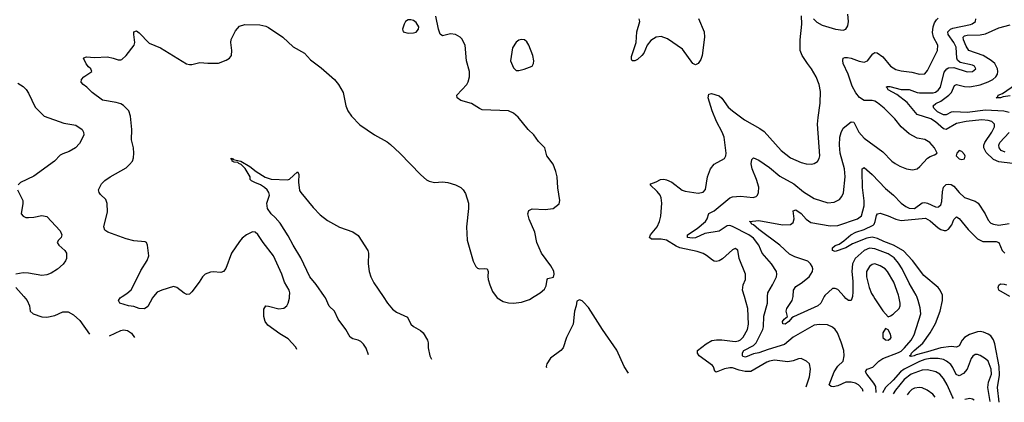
# Model space of a CAD drawing. Header units: inches. Extents: x 1173000 to 1307049, y 522583 to 678455.
# Tile 40 of 256: x 1205723 to 1213192, y 529197 to 532103. Entities that reach past the tile are written whole.
import ezdxf

# ---------------------------------------------------------------- set-up
doc = ezdxf.new("R2010")
doc.units = ezdxf.units.IN
doc.header["$MEASUREMENT"] = 0
for name, color, linetype in [('B2502', 7, 'Continuous'), ('B2503', 7, 'Continuous'), ('B2512', 7, 'Continuous'), ('B2513', 7, 'Continuous')]:
    doc.layers.add(name, color=color, linetype=linetype)

msp = doc.modelspace()

# ---------------------------------------------------------------- linework, layer by layer
at = {"layer": 'B2502', "color": 5}
for points, elevation in [([(1205754.6, 530000), (1205780.5, 529970), (1205798, 529930), (1205802, 529890), (1205824, 529870), (1205890, 529846), (1205930, 529844.4), (1205990, 529856.9), (1206050, 529885.4), (1206090, 529885.1), (1206130, 529863), (1206178, 529818), (1206252.7, 529714.3)], 840), ([(1206737.6, 530000), (1206730, 529991.3), (1206695.3, 529924.7), (1206670, 529908.2), (1206630, 529909.8), (1206590, 529924.1), (1206549, 529930), (1206482, 529950), (1206473.6, 529970), (1206485.1, 529990), (1206500.5, 530000)], 820), ([(1207825.2, 529598.1), (1207816.8, 529616.8), (1207759, 529679), (1207696.9, 529716.9), (1207604.2, 529784.2), (1207585.3, 529810), (1207574.8, 529850), (1207574.9, 529905.1), (1207590, 529930.3), (1207610, 529928.8), (1207690, 529906.2), (1207727.4, 529912.6), (1207748.4, 529930), (1207760.8, 529950), (1207770.6, 529989.4), (1207770.8, 530000)], 820), ([(1208369.2, 529557.9), (1208350, 529609.8), (1208330, 529639.8), (1208310, 529659.5), (1208290, 529670.5), (1208250, 529679.5), (1208230, 529692.2), (1208196.8, 529750), (1208139.8, 529830), (1208110.9, 529890.9), (1208070, 529927.8), (1208043, 529990), (1208036.2, 530000)], 780), ([(1208480.2, 530000), (1208514, 529950), (1208550, 529906), (1208581.4, 529881.4), (1208664.5, 529844.5), (1208691.1, 529791.1), (1208710, 529772), (1208763.8, 529743.8), (1208784.7, 529724.7), (1208817.3, 529670), (1208821.8, 529650), (1208821, 529610), (1208834.4, 529550), (1208845.6, 529524.1)], 780), ([(1209338.2, 530000), (1209345.5, 529990), (1209390, 529963.1), (1209430, 529952.2), (1209470, 529950.3), (1209530, 529957.4), (1209590, 529978), (1209624.8, 530000)], 820), ([(1210000, 529958.3), (1209990, 529968.7), (1209970, 529975.3), (1209950, 529966), (1209944.7, 529930), (1209931, 529889), (1209920.7, 529790), (1209870.4, 529689.6), (1209846, 529610), (1209828, 529590), (1209750, 529531.6), (1209721.3, 529490), (1209716.4, 529470), (1209718.3, 529462.5)], 820), ([(1206403.2, 529703.2), (1206490, 529743), (1206510, 529747.8), (1206542, 529742), (1206570, 529721.6), (1206593.8, 529689.1)], 840)]:
    msp.add_lwpolyline(points, dxfattribs=dict(at, elevation=elevation))
at = {"layer": 'B2503', "color": 5}
for points, elevation in [([(1209624.8, 530000), (1209672.3, 530030), (1209703, 530057), (1209717.2, 530082.8), (1209724, 530130), (1209730, 530138), (1209772.7, 530147.3), (1209777.2, 530170), (1209773.8, 530193.8), (1209753.1, 530233.1), (1209680.7, 530330), (1209647, 530410), (1209629.6, 530490), (1209587.5, 530587.5), (1209577.6, 530630), (1209586.3, 530653.7), (1209610, 530668), (1209710, 530661.1), (1209769.6, 530670.4), (1209814.2, 530705.8), (1209820.9, 530730), (1209805.9, 530825.9), (1209800.4, 530910), (1209790.8, 530950.8), (1209770, 531006.6), (1209722, 531070), (1209706.6, 531130), (1209658.8, 531178.8), (1209622, 531230), (1209580.7, 531270), (1209504, 531364), (1209470, 531393.6), (1209430, 531411.5), (1209230, 531419.3), (1209210, 531427.6), (1209150, 531467.8), (1209069, 531489), (1209040.7, 531510), (1209039.6, 531530), (1209115.1, 531610), (1209126, 531630), (1209136.1, 531670), (1209134, 531710), (1209111.4, 531791.4), (1209101.5, 531910), (1209077.3, 531957.3), (1209064.2, 531970), (1209030, 531989.9), (1208990, 531994.6), (1208930, 531979.7), (1208913.5, 531993.5), (1208900.7, 532030), (1208879.9, 532130)], 820), ([(1206500.5, 530000), (1206536.5, 530023.5), (1206567.3, 530052.7), (1206589.8, 530090.2), (1206641.3, 530198.7), (1206690, 530273.4), (1206703.1, 530310), (1206693, 530390), (1206683.7, 530410), (1206675.1, 530415), (1206590, 530425), (1206530, 530438.4), (1206392, 530490), (1206370, 530506), (1206360.4, 530530), (1206390, 530644.7), (1206386.6, 530706.6), (1206377.2, 530737.2), (1206336.4, 530776.4), (1206326.6, 530790), (1206322, 530810), (1206344.4, 530855.6), (1206370, 530882), (1206409, 530910), (1206530, 530979.3), (1206557.1, 531002.9), (1206578, 531030), (1206585.8, 531054.2), (1206587.8, 531090), (1206585.1, 531130), (1206571, 531191), (1206573.1, 531270), (1206563.5, 531370), (1206550.5, 531410.5), (1206510, 531451), (1206490, 531463.1), (1206454, 531474), (1206350, 531491.3), (1206272.7, 531550), (1206231.3, 531591.3), (1206205.2, 531610), (1206190, 531629), (1206192.7, 531650), (1206209.7, 531670.3), (1206269, 531710), (1206262, 531730), (1206244.1, 531744.1), (1206226.7, 531766.7), (1206207, 531810), (1206210, 531814), (1206230, 531820.9), (1206290, 531815.8), (1206390, 531820.2), (1206432, 531812.1), (1206470, 531798.7), (1206490, 531797.1), (1206498.9, 531801.1), (1206529.7, 531830.3), (1206592, 531910), (1206596.2, 531930), (1206587.8, 531990), (1206589.6, 532010), (1206610, 532019.1), (1206630, 532004), (1206704.7, 531924.7), (1206790, 531888.2), (1206987.1, 531767.1), (1207010, 531761.7), (1207030, 531763.1), (1207090, 531778), (1207150, 531773), (1207230, 531774), (1207290, 531794.8), (1207314, 531810), (1207329.2, 531830), (1207332, 531870), (1207325.1, 531930), (1207327.6, 531952.4), (1207360.5, 532019.5), (1207390, 532054.8), (1207430, 532067.3), (1207543.5, 532063.5), (1207590, 532054), (1207610, 532044), (1207718, 531970), (1207798, 531898), (1207883.8, 531850), (1207930, 531799.3), (1208010, 531738.4), (1208110.2, 531650.2), (1208142.3, 531610), (1208176.5, 531550), (1208196.4, 531450), (1208212.4, 531410), (1208240.4, 531370), (1208304.1, 531304.1), (1208413.4, 531230), (1208510, 531174.4), (1208535.2, 531155.3), (1208607.7, 531090), (1208765.1, 530925.1), (1208810, 530887.3), (1208830, 530876.3), (1208870, 530867.7), (1208930, 530873), (1208970, 530868), (1209030, 530848), (1209070, 530827.7), (1209087.7, 530810), (1209103.7, 530783.7), (1209127.2, 530710), (1209127.4, 530670), (1209113.4, 530530), (1209117.6, 530430), (1209163.1, 530270), (1209183.1, 530230), (1209196.9, 530216.9), (1209210, 530210.4), (1209250, 530214), (1209270.3, 530210), (1209275.6, 530190), (1209273.4, 530153.4), (1209277.6, 530130), (1209288.5, 530090), (1209310, 530038.8), (1209338.2, 530000)], 820), ([(1205710, 531622), (1205750, 531595.1), (1205772.7, 531572.7), (1205790, 531545.2), (1205839.2, 531439.2), (1205909.8, 531369.8), (1206056.6, 531316.6), (1206150, 531301.3), (1206197, 531270), (1206207.3, 531250), (1206209.6, 531230), (1206202.9, 531210), (1206176.3, 531163.7), (1206145.1, 531130), (1206098.8, 531101.2), (1206050, 531084.9), (1206030, 531073.1), (1205986, 531030), (1205830, 530915.6), (1205730, 530868), (1205712, 530850)], 840), ([(1208036.2, 530000), (1207972.9, 530092.9), (1207923.4, 530150), (1207855.5, 530295.5), (1207797.6, 530390), (1207760.7, 530460.7), (1207698.2, 530558.2), (1207661.8, 530601.8), (1207629.8, 530630), (1207602.3, 530670), (1207598, 530710), (1207617, 530770), (1207612.3, 530790), (1207600.7, 530810), (1207580.5, 530830), (1207549.5, 530850), (1207505.6, 530865.6), (1207480.6, 530880.6), (1207471.6, 530890), (1207470.8, 530910.8), (1207433, 530973), (1207402.7, 531002.7), (1207385.2, 531010), (1207378.9, 531018.9), (1207350, 531022), (1207334, 531030), (1207336.4, 531036.4), (1207330, 531038), (1207328, 531052), (1207338, 531050), (1207342, 531042), (1207401, 531030), (1207470, 530988.5), (1207516.5, 530950), (1207586.3, 530906.3), (1207630, 530890.9), (1207753.4, 530886.6), (1207770, 530891.8), (1207830, 530946.7), (1207840.2, 530930), (1207837.9, 530870), (1207846.6, 530806.6), (1207855.8, 530790), (1207950, 530676.5), (1208002.2, 530622.2), (1208057.4, 530577.4), (1208150, 530527.1), (1208250, 530492.8), (1208290, 530464), (1208363.9, 530350), (1208369.2, 530330), (1208365.5, 530250), (1208374.7, 530190), (1208385.5, 530150), (1208410, 530103.8), (1208480.2, 530000)], 780), ([(1205706.3, 530810), (1205746.6, 530730), (1205747.9, 530707.9), (1205734.5, 530630), (1205749.3, 530610), (1205770, 530602), (1205790, 530600.5), (1205830, 530603), (1205890, 530616.2), (1205929.5, 530609.5), (1206030, 530499), (1206043.7, 530470), (1206038, 530450), (1206018, 530430), (1206006, 530410), (1206019.5, 530390), (1206065.6, 530350), (1206077, 530330), (1206078, 530290), (1206070, 530271.3), (1206053.1, 530246.9), (1206010, 530208.2), (1205962.2, 530177.8), (1205930, 530165.3), (1205890, 530159.6), (1205790, 530177.8), (1205750, 530180.3), (1205694, 530170)], 840), ([(1207770.8, 530000), (1207771.5, 530028.5), (1207767.2, 530050), (1207730.6, 530110), (1207712.2, 530170), (1207648.1, 530310), (1207570.4, 530410.4), (1207530, 530472.1), (1207510, 530488.5), (1207490, 530491.8), (1207442.4, 530470), (1207410, 530443), (1207390, 530418.7), (1207329, 530330), (1207286.8, 530213.2), (1207270, 530191.3), (1207250, 530184.2), (1207190, 530188.4), (1207170, 530185.7), (1207130, 530171.2), (1207108.7, 530150), (1207085.3, 530110), (1207030, 530037), (1207010, 530017.6), (1206990, 530015.6), (1206970, 530025.6), (1206915.1, 530070), (1206890, 530076.4), (1206800.7, 530050), (1206766.7, 530033.3), (1206737.6, 530000)], 820), ([(1205694, 530070), (1205754.6, 530000)], 840)]:
    msp.add_lwpolyline(points, dxfattribs=dict(at, elevation=elevation))
for points, elevation in [([(1208690, 532102.9), (1208670, 532100.9), (1208650.5, 532089.5), (1208639.1, 532070), (1208627.7, 532030), (1208630.9, 532010.9), (1208670, 532001.6), (1208710, 532002.4), (1208730, 532008.4), (1208747, 532030), (1208749.6, 532050), (1208730, 532082.9), (1208710, 532096.9)], 840), ([(1209530, 531953.7), (1209510, 531946.9), (1209490, 531931.2), (1209460.2, 531890), (1209447.4, 531790), (1209470, 531737.3), (1209490, 531717.3), (1209510, 531717.1), (1209550, 531727), (1209609.7, 531750.3), (1209621.3, 531770), (1209622.7, 531790), (1209615, 531830), (1209586.4, 531910), (1209570, 531935.4), (1209551.5, 531950)], 820)]:
    msp.add_lwpolyline(points, close=True, dxfattribs=dict(at, elevation=elevation))
at = {"layer": 'B2512', "color": 5}
for points, elevation in [([(1210341.2, 529418.6), (1210309.6, 529470), (1210254, 529594), (1210144.5, 529750), (1210038.3, 529918.3), (1210000, 529958.3)], 820), ([(1211689.2, 529314.8), (1211714, 529390), (1211721.7, 529450), (1211713.6, 529490), (1211690.8, 529510.8), (1211650, 529529.7), (1211630, 529528.7), (1211590, 529512.8), (1211550, 529505.8), (1211450, 529517.5), (1211410.1, 529509.9), (1211390, 529501.4), (1211270, 529432), (1211227.5, 529432.5), (1211181.8, 529441.8), (1211130, 529459.3), (1211110, 529459.9), (1211068.6, 529451.4), (1211006.3, 529426.3), (1210995.1, 529435.1), (1210985.9, 529465.9), (1210977.5, 529477.5), (1210878.4, 529550), (1210863.8, 529570), (1210864.2, 529590), (1210930, 529642.2), (1210973.9, 529666.1), (1211008.1, 529671.9), (1211048.2, 529671.8), (1211150, 529659.9), (1211175.9, 529664.1), (1211190, 529672), (1211210, 529693.4), (1211244.7, 529750), (1211252.7, 529790), (1211247.5, 529910), (1211221.3, 530000)], 780), ([(1212120.6, 529280.2), (1212116.4, 529296.4), (1212086.9, 529330), (1212062.7, 529342.7), (1212030.8, 529350.8), (1211989.7, 529350.3), (1211930, 529323.6), (1211894.8, 529314.8), (1211877.6, 529317.6), (1211863.1, 529330), (1211900.2, 529430), (1211930, 529471.3), (1211968.5, 529510), (1211977.6, 529550), (1211973.6, 529590), (1211955.3, 529655.3), (1211925.6, 529725.6), (1211909.9, 529749.9), (1211890, 529768.4), (1211850, 529785.1), (1211790, 529788.6), (1211750, 529783.1), (1211590, 529691.9), (1211524.2, 529635.8), (1211400.3, 529599.7), (1211330, 529572.6), (1211290, 529564.9), (1211230, 529541), (1211210, 529545.8), (1211206, 529550), (1211205.6, 529574.4), (1211217.3, 529590), (1211288.9, 529630), (1211310.8, 529649.2), (1211360.6, 529750), (1211365.4, 529770), (1211368.6, 529851.4), (1211394.8, 529950), (1211396.3, 530000)], 760), ([(1211826, 530000), (1211799.1, 529950), (1211776.9, 529930), (1211593.2, 529846.8), (1211580.7, 529839.3), (1211558.7, 529810), (1211530.3, 529790), (1211512.7, 529792.7), (1211510, 529810.7), (1211521.6, 529830), (1211547, 529850), (1211538.4, 529890), (1211542, 529910), (1211582.7, 529970), (1211589, 529990), (1211589.5, 530000)], 740), ([(1212039.6, 530000), (1212030, 529969.5), (1212010, 529971.6), (1211990, 529986.3), (1211977.7, 530000)], 740), ([(1212220.7, 529272.2), (1212217.9, 529317.9), (1212203.4, 529343.4), (1212148.7, 529410), (1212140.2, 529430), (1212142.4, 529437.6), (1212150.6, 529449.4), (1212194.5, 529465.5), (1212239.3, 529510), (1212269.8, 529530), (1212390, 529576.2), (1212410, 529586.2), (1212436.1, 529610), (1212486.5, 529670), (1212509.2, 529710), (1212557.9, 529870), (1212553.9, 529913.9), (1212539.5, 529970), (1212527.6, 530000)], 740), ([(1212199.2, 530000), (1212210, 529982.6), (1212270, 529892.7), (1212310, 529846.8), (1212330, 529853), (1212350, 529866.7), (1212393.3, 529910), (1212402, 529930), (1212402.8, 529950), (1212391.4, 530000)], 760), ([(1213154.1, 529197.4), (1213140.9, 529310), (1213156.7, 529403.3), (1213152.4, 529470), (1213120.4, 529640.4), (1213110, 529672.8), (1213090, 529702.2), (1213070, 529716.1), (1213035.1, 529730), (1213010, 529734.9), (1212990, 529733), (1212927.9, 529712.1), (1212890.2, 529690), (1212873.2, 529670), (1212850, 529625.6), (1212830, 529615.2), (1212790, 529621.7), (1212710, 529612.1), (1212610, 529579.7), (1212522.4, 529557.6), (1212508.2, 529550), (1212485, 529545), (1212473.6, 529550), (1212483.8, 529556.2), (1212487.6, 529570), (1212507.2, 529590), (1212574.1, 529645.9), (1212630, 529724.3), (1212670, 529797.1), (1212706.5, 529890), (1212722, 529970), (1212722.4, 530000)], 720), ([(1213084.1, 529203), (1213066.8, 529310), (1213071.4, 529350), (1213094.8, 529410), (1213093.3, 529450), (1213070, 529509.8), (1213050, 529528.9), (1213010, 529552.9), (1212990, 529560.9), (1212970, 529560.3), (1212952.8, 529547.2), (1212941.7, 529530), (1212910, 529448.6), (1212882.6, 529417.4), (1212850, 529398.5), (1212827.9, 529407.9), (1212802.7, 529462.7), (1212785.5, 529485.5), (1212754.8, 529510), (1212730, 529523.2), (1212691.4, 529531.4), (1212630.6, 529530.6), (1212590, 529522.9), (1212550, 529508.7), (1212432.2, 529450), (1212403.4, 529430), (1212350, 529365.6), (1212291.3, 529310), (1212268.1, 529268.4)], 740), ([(1212806, 529225.3), (1212798.3, 529238.3), (1212759.6, 529330), (1212730, 529378.8), (1212702.2, 529410), (1212672.6, 529430), (1212610, 529445), (1212570, 529441.3), (1212485.5, 529410), (1212431.2, 529370), (1212365.6, 529290), (1212348.7, 529261.9)], 760), ([(1212668.5, 529236.3), (1212650, 529259.7), (1212607.6, 529290), (1212570, 529306.2), (1212550, 529309.8), (1212510, 529304.7), (1212490, 529294.5), (1212470, 529275.3), (1212455.9, 529253.3)], 780), ([(1212963.4, 529212.7), (1212950, 529221.7), (1212930, 529226.2), (1212893.3, 529218.3)], 760)]:
    msp.add_lwpolyline(points, dxfattribs=dict(at, elevation=elevation))
at = {"layer": 'B2512', "color": 5, "elevation": 760}
msp.add_lwpolyline([(1212290, 529758), (1212270, 529726), (1212270.8, 529690), (1212290, 529670.8), (1212310, 529670.7), (1212330, 529682.8), (1212334.5, 529690), (1212330, 529715.3), (1212310, 529748.7)], close=True, dxfattribs=at)
at = {"layer": 'B2513', "color": 5}
for points, elevation in [([(1210872.3, 532112.3), (1210915.4, 532010), (1210916.9, 531970), (1210899.6, 531830), (1210890, 531801.2), (1210870, 531769.3), (1210850, 531759.3), (1210830, 531769.3), (1210750, 531879.6), (1210637.6, 531957.6), (1210590, 531976), (1210550, 531971.3), (1210510, 531945.8), (1210483.3, 531910), (1210457, 531850), (1210443.5, 531830), (1210410, 531801), (1210390, 531791.6), (1210369.3, 531790), (1210363.3, 531803.3), (1210364.2, 531824.2), (1210398.5, 531930), (1210404.9, 532010), (1210426, 532090), (1210422.4, 532110)], 780), ([(1211221.3, 530000), (1211206.8, 530050), (1211211.4, 530088.6), (1211228.5, 530130), (1211229.7, 530170), (1211181.3, 530290), (1211170, 530353.2), (1211150, 530366), (1211130, 530354.5), (1211053.5, 530286.5), (1211030, 530272.7), (1211007.3, 530267.3), (1210990, 530269.8), (1210977.4, 530277.4), (1210933.6, 530313.6), (1210908, 530328), (1210863.1, 530343.1), (1210730, 530370.7), (1210702.3, 530382.3), (1210630, 530428.6), (1210590, 530436.5), (1210515.2, 530435.2), (1210499.7, 530450), (1210508.5, 530470), (1210558.9, 530530), (1210577.7, 530570), (1210586.2, 530610), (1210594.8, 530710), (1210589.7, 530750), (1210581.7, 530770), (1210559.3, 530799.3), (1210506, 530850), (1210510, 530856), (1210550, 530870.6), (1210584, 530890), (1210610, 530892.1), (1210630, 530888), (1210670, 530868.4), (1210748.7, 530808.7), (1210770, 530800.2), (1210870, 530786.7), (1210907.7, 530792.3), (1210926.3, 530813.7), (1210940.5, 530910), (1210962.4, 530970), (1210990, 531005.5), (1211069.2, 531050), (1211079.5, 531070), (1211081.6, 531090), (1211067.1, 531210), (1211052.4, 531250), (1211009.7, 531330), (1210975.8, 531410), (1210945.4, 531510), (1210950, 531537.3), (1210970, 531543.8), (1211030, 531524.4), (1211050, 531506), (1211098.5, 531438.5), (1211129, 531410), (1211221.7, 531341.7), (1211337.5, 531277.5), (1211370, 531254.6), (1211500.2, 531110), (1211570, 531055.2), (1211650, 531019.2), (1211690, 531009.2), (1211730, 531005.8), (1211750, 531010.3), (1211774.5, 531025.5), (1211788.4, 531050), (1211791.6, 531070), (1211775.9, 531310), (1211779.1, 531360.9), (1211796.5, 531470), (1211797.5, 531557.5), (1211786.8, 531610), (1211764.2, 531670), (1211730.6, 531730.6), (1211698.3, 531770), (1211658.9, 531830), (1211643.5, 531870), (1211643.1, 531950), (1211656.8, 532070), (1211652.6, 532132.6)], 780), ([(1211396.3, 530000), (1211397.2, 530030), (1211434.2, 530090), (1211463.1, 530150), (1211467.1, 530170), (1211464.4, 530190), (1211425.3, 530250), (1211355.5, 530330), (1211330.6, 530390), (1211290, 530443.4), (1211255, 530470), (1211130, 530533.2), (1211110, 530539.9), (1211090, 530538), (1211030, 530498.4), (1210920.4, 530479.6), (1210850, 530447.5), (1210824.1, 530444.1), (1210789.7, 530450), (1210789.7, 530470), (1210862.2, 530517.8), (1210924.4, 530570), (1210937.7, 530590), (1210950, 530630.4), (1210990, 530652.2), (1211110, 530750.3), (1211130, 530758.6), (1211190, 530764), (1211287, 530753), (1211310, 530761.3), (1211319.6, 530770), (1211328.6, 530791.4), (1211329.8, 530830.2), (1211312.8, 530890), (1211280.2, 530970), (1211270.9, 531009.1), (1211277.7, 531042.3), (1211290, 531054), (1211330, 531035.8), (1211410, 530979.7), (1211490, 530915.6), (1211596.3, 530856.3), (1211670, 530796.1), (1211750, 530744.2), (1211853.5, 530713.5), (1211902, 530718), (1211942.7, 530737.3), (1211960.3, 530759.7), (1211972.6, 530787.4), (1211984.1, 530910), (1211979.8, 530970), (1211946.8, 531090), (1211942.3, 531150), (1211945.7, 531210), (1211954.3, 531245.7), (1211970, 531279.3), (1212030, 531326.8), (1212050, 531324), (1212087.9, 531250), (1212130, 531203.2), (1212270, 531099.3), (1212338.4, 531030), (1212363.8, 531010), (1212399.1, 530990), (1212450, 530970.3), (1212496.4, 530963.6), (1212530, 530970.4), (1212552, 530988), (1212610, 531050.5), (1212630, 531063.8), (1212663.7, 531076.3), (1212682, 531090), (1212662, 531130), (1212626.6, 531170), (1212590, 531193.6), (1212530, 531203), (1212470, 531235.8), (1212409.7, 531290), (1212362.4, 531350), (1212280.4, 531430), (1212230, 531471.1), (1212210, 531484), (1212190, 531489.7), (1212128.6, 531488.6), (1212093.1, 531513.1), (1212067, 531547), (1212038, 531598), (1212008.2, 531690), (1211968.7, 531770), (1211966, 531794), (1211970, 531810.4), (1211983.6, 531816.4), (1212003.6, 531816.4), (1212030, 531810.9), (1212090, 531787.1), (1212130, 531780.2), (1212154.3, 531790), (1212195.1, 531844.9), (1212210, 531854.4), (1212227.7, 531852.3), (1212270, 531821.5), (1212330, 531749.2), (1212370, 531724.2), (1212410, 531714.2), (1212490, 531705), (1212550, 531688.4), (1212588.8, 531691.2), (1212610, 531716.4), (1212686.5, 531870), (1212687.4, 531910), (1212655, 531970), (1212646.6, 532006.6), (1212651.8, 532048.2), (1212661.8, 532078.2), (1212677.1, 532102.9), (1212690, 532113.7)], 760), ([(1211744.4, 532110), (1211770, 532083.8), (1211810, 532062.4), (1211911.4, 532031.4), (1211970, 532022.6), (1211990, 532030.4), (1212004, 532056), (1212010.7, 532090), (1212005.9, 532145.9)], 780), ([(1213255.1, 531010), (1213150, 531024.8), (1213110, 531041.1), (1213054.4, 531094.4), (1213035.8, 531130), (1213036.4, 531150), (1213044.3, 531170), (1213098.6, 531250), (1213117.4, 531290), (1213117.2, 531310), (1213098.7, 531330), (1213070, 531338.2), (1213022.2, 531342.2), (1212904, 531330), (1212830, 531314), (1212750, 531269.9), (1212730, 531274.7), (1212670, 531326.6), (1212634, 531350), (1212530, 531384.3), (1212454, 531474), (1212375.8, 531535.8), (1212311.3, 531570), (1212304.5, 531584.5), (1212295.1, 531590), (1212303.9, 531596.1), (1212324.5, 531595.5), (1212410, 531573.1), (1212470, 531573.7), (1212530, 531550.1), (1212550, 531546.8), (1212651.8, 531548.2), (1212670, 531553), (1212690, 531566.8), (1212706.9, 531590), (1212735.8, 531704.2), (1212755.1, 531730), (1212770, 531737.2), (1212810, 531738.9), (1212910, 531708.2), (1212949.7, 531710.3), (1212975.6, 531730), (1212967, 531750), (1212950, 531758.5), (1212857.5, 531777.5), (1212836.5, 531796.5), (1212831.1, 531811.1), (1212826.1, 531893.9), (1212810.4, 531930), (1212766.2, 531990), (1212764.3, 532010), (1212783.8, 532030), (1212801.9, 532038.1), (1212934.5, 532065.4), (1212949.3, 532070.7), (1212972.9, 532090), (1212975.9, 532110)], 740), ([(1213230, 531398.5), (1213189.6, 531409.6), (1213050, 531415.2), (1212910, 531397.4), (1212810, 531404.5), (1212790, 531401.8), (1212750, 531380.4), (1212730, 531379.9), (1212684.6, 531404.6), (1212657.2, 531430), (1212651.5, 531450), (1212672.2, 531467.8), (1212710, 531483.3), (1212770.5, 531530), (1212790.4, 531550), (1212815.5, 531604.5), (1212830, 531610.1), (1212890, 531596.1), (1212930, 531593.6), (1213010, 531607.3), (1213070.7, 531630), (1213105.7, 531650), (1213127.6, 531670), (1213140.2, 531690), (1213143.2, 531710), (1213139.9, 531730), (1213119, 531770), (1213093.7, 531793.7), (1213031.3, 531830), (1212923.8, 531870), (1212902.7, 531902.7), (1212882.2, 531950), (1212879.9, 531970), (1212890, 531980.1), (1212910, 531986.3), (1213010, 531989), (1213050, 531995.4), (1213150, 532042), (1213237, 532063)], 720), ([(1213236.3, 531523.7), (1213182.7, 531517.3), (1213162, 531510), (1213129.7, 531510), (1213142.4, 531517.6), (1213146, 531530), (1213177.4, 531542.6), (1213277, 531610)], 680), ([(1213197.7, 531097.7), (1213169.3, 531110), (1213152.8, 531130), (1213149.4, 531150), (1213157.6, 531170), (1213230, 531246.8)], 720), ([(1211589.5, 530000), (1211591.7, 530050), (1211610, 530077.6), (1211650, 530101.6), (1211712.7, 530150), (1211736.2, 530190), (1211738.5, 530210), (1211734, 530230), (1211722.6, 530250), (1211702, 530270), (1211602.2, 530302.2), (1211562.8, 530322.8), (1211490, 530390.5), (1211330, 530508.7), (1211290, 530544.1), (1211276.2, 530550), (1211267.7, 530567.7), (1211258, 530570), (1211330, 530577), (1211510, 530545.4), (1211570, 530546.7), (1211590, 530564.2), (1211597.6, 530590), (1211590, 530650.8), (1211610, 530659.2), (1211650, 530631.8), (1211690, 530588.4), (1211724.2, 530564.2), (1211870, 530537.6), (1211930, 530541.1), (1212078.9, 530590), (1212110, 530614.6), (1212128.1, 530690), (1212128.7, 530728.7), (1212115.5, 530830), (1212112.7, 530950), (1212115.1, 530970), (1212130, 530981.7), (1212190, 530928), (1212290, 530820.7), (1212351.2, 530771.2), (1212409.2, 530710), (1212444, 530684), (1212470, 530672.1), (1212510.8, 530669.2), (1212568.8, 530711.2), (1212590, 530714.4), (1212610.6, 530710.6), (1212670, 530683.2), (1212690, 530680.2), (1212696.4, 530683.6), (1212710, 530696.4), (1212718.3, 530721.7), (1212723, 530797), (1212729.9, 530830.1), (1212750, 530851.2), (1212770, 530855.2), (1212788.8, 530851.2), (1212810, 530838), (1212850.1, 530790.1), (1212890, 530753.4), (1212970, 530726), (1212994.4, 530710), (1213046.4, 530630), (1213070, 530579.5), (1213090, 530558.6), (1213110, 530549.3), (1213150, 530543.2), (1213230, 530556.3)], 740), ([(1212722.4, 530000), (1212722.5, 530010), (1212706.4, 530050), (1212690.8, 530070), (1212580.6, 530160.6), (1212495.1, 530275.1), (1212426.6, 530346.6), (1212352.8, 530390), (1212278.3, 530418.3), (1212230, 530442), (1212190, 530451.1), (1212150, 530444.8), (1212040, 530400), (1211989.7, 530369.7), (1211910, 530343.6), (1211889.3, 530350), (1211890, 530370.4), (1211910, 530387.7), (1211940.4, 530399.6), (1211975.7, 530424.3), (1212027.2, 530470), (1212065.1, 530490), (1212130, 530509.6), (1212197.1, 530542.9), (1212205.4, 530550), (1212213.7, 530570), (1212222.8, 530617.2), (1212230, 530628.7), (1212250, 530632.8), (1212310, 530614.6), (1212370, 530587.1), (1212410, 530579.3), (1212595.1, 530595.1), (1212630, 530575.8), (1212690, 530521.7), (1212710, 530510.1), (1212736.6, 530503.4), (1212750, 530502.8), (1212770, 530512.8), (1212793.5, 530546.5), (1212810, 530586.7), (1212830, 530605.3), (1212850, 530593.1), (1212917.3, 530510), (1212990, 530438.8), (1213030, 530419.8), (1213130, 530418.1), (1213150, 530410.2), (1213175.6, 530350), (1213195.5, 530330)], 720), ([(1212527.6, 530000), (1212523.7, 530010), (1212470, 530103.5), (1212416.4, 530210), (1212390, 530253), (1212355.4, 530295.4), (1212310, 530325.5), (1212210, 530363.7), (1212170, 530367), (1212130.2, 530350), (1212061.7, 530290), (1212041, 530250), (1212035, 530190), (1212042.1, 530117.9), (1212042.9, 530037.1), (1212039.7, 530000.3), (1212039.6, 530000)], 740), ([(1212391.4, 530000), (1212388.8, 530011.2), (1212353.6, 530110), (1212306.5, 530190), (1212288.7, 530210), (1212250, 530234.8), (1212210, 530248.8), (1212190, 530244.5), (1212169.2, 530230), (1212147.5, 530190), (1212147.8, 530150), (1212166.6, 530070), (1212184.2, 530024.2), (1212199.2, 530000)], 760), ([(1213233, 530000), (1213149.6, 530050), (1213145.7, 530070), (1213150, 530086), (1213164, 530096), (1213190, 530095.6), (1213207.7, 530090)], 680), ([(1211977.7, 530000), (1211930, 530053), (1211910, 530063), (1211890, 530061.3), (1211830.9, 530009.1), (1211826, 530000)], 740)]:
    msp.add_lwpolyline(points, dxfattribs=dict(at, elevation=elevation))
at = {"layer": 'B2513', "color": 5, "elevation": 760}
msp.add_lwpolyline([(1212850, 531109), (1212831, 531090), (1212826, 531070), (1212850, 531047.7), (1212870, 531040.7), (1212890, 531046), (1212894.5, 531065.5), (1212890, 531079), (1212870, 531101.2)], close=True, dxfattribs=at)

doc.saveas('drawing.dxf')
